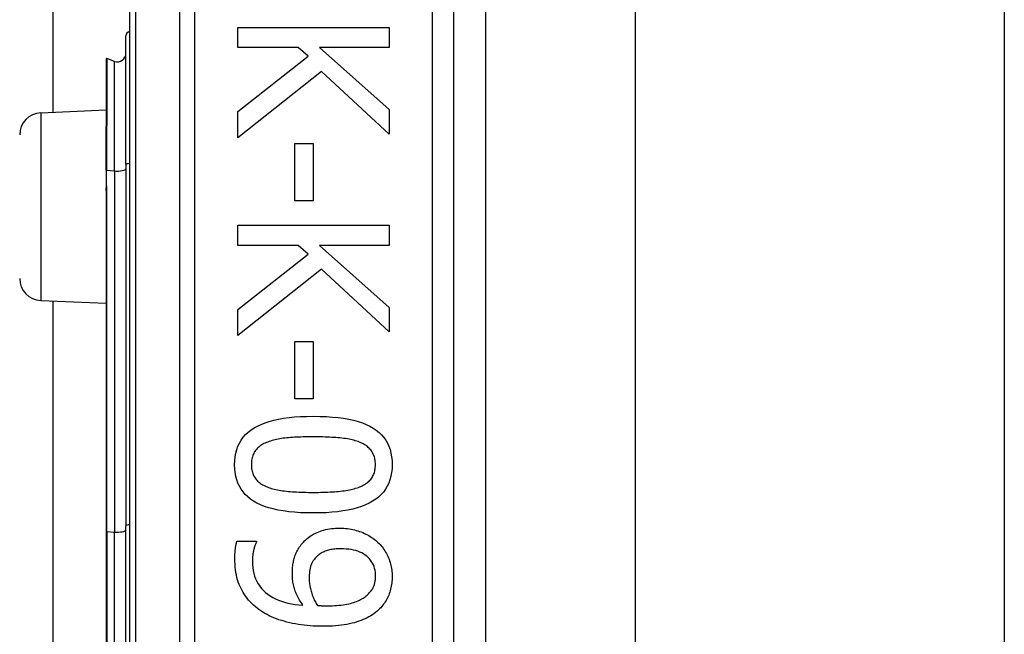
# Model space of a CAD drawing. Header units: inches. Extents: x 7 to 171, y 11 to 89.
# Tile 45 of 128: x 42.303 to 43.2, y 36.186 to 36.746. Entities that reach past the tile are written whole.
import ezdxf

# ---------------------------------------------------------------- set-up
doc = ezdxf.new("R2010")
doc.units = ezdxf.units.IN
doc.header["$MEASUREMENT"] = 0
doc.layers.add('Visible Edges(ANSI)', color=7, linetype='Continuous', lineweight=25)
doc.layers.add('Visible Tangent Edges(ANSI)', color=7, linetype='Continuous', lineweight=25)

msp = doc.modelspace()

# ---------------------------------------------------------------- linework, layer by layer
at = {"layer": 'Visible Edges(ANSI)'}
for p, q in [((42.33342, 36.66169), (42.33342, 49.44127)), ((42.40307, 37.16682), (42.40307, 35.28464)), ((42.69834, 35.47573), (42.69834, 36.97573)), ((42.72713, 36.85565), (42.72713, 35.59581)), ((42.86357, 36.84123), (42.86357, 35.61023)), ((43.19957, 36.84123), (43.19957, 35.61023)), ((42.50163, 36.739), (42.63943, 36.739)), ((42.50163, 36.72069), (42.50163, 36.739)), ((42.63943, 36.739), (42.63943, 36.72069)), ((42.39981, 36.61395), (42.39981, 36.73129)), ((42.55668, 36.72069), (42.50163, 36.72069)), ((42.56573, 36.71265), (42.55668, 36.72069)), ((42.57611, 36.72069), (42.63943, 36.66419)), ((42.63943, 36.72069), (42.57611, 36.72069)), ((42.50163, 36.66229), (42.56573, 36.71265)), ((42.38189, 36.71014), (42.38189, 36.64945)), ((42.38925, 36.70803), (42.38242, 36.71051)), ((42.5779, 36.69891), (42.50163, 36.6385)), ((42.63943, 36.64185), (42.5779, 36.69891)), ((42.32219, 36.6612), (42.38189, 36.66381)), ((42.50163, 36.6385), (42.50163, 36.66229)), ((42.63943, 36.66419), (42.63943, 36.64185)), ((42.38189, 36.64945), (42.38189, 36.64883)), ((42.38189, 36.60883), (42.38189, 36.64883)), ((42.55356, 36.63314), (42.57031, 36.63314)), ((42.55356, 36.58099), (42.55356, 36.63314)), ((42.57031, 36.63314), (42.57031, 36.58099)), ((42.39981, 36.61395), (42.39981, 36.28509)), ((42.38189, 36.60883), (42.38189, 36.59602)), ((42.38189, 36.59602), (42.38189, 36.59032)), ((42.38189, 36.59032), (42.38189, 36.27989)), ((42.57031, 36.58099), (42.55356, 36.58099)), ((42.50163, 36.55877), (42.63943, 36.55877)), ((42.50163, 36.54046), (42.50163, 36.55877)), ((42.63943, 36.55877), (42.63943, 36.54046)), ((42.55668, 36.54046), (42.50163, 36.54046)), ((42.50163, 36.48206), (42.56573, 36.53242)), ((42.56573, 36.53242), (42.55668, 36.54046)), ((42.57611, 36.54046), (42.63943, 36.48396)), ((42.63943, 36.54046), (42.57611, 36.54046)), ((42.5779, 36.51868), (42.50163, 36.45827)), ((42.63943, 36.46162), (42.5779, 36.51868)), ((42.32219, 36.49026), (42.38189, 36.48765)), ((42.33342, 35.96169), (42.33342, 36.48977)), ((42.50163, 36.45827), (42.50163, 36.48206)), ((42.63943, 36.48396), (42.63943, 36.46162)), ((42.55356, 36.45291), (42.57031, 36.45291)), ((42.55356, 36.40077), (42.55356, 36.45291)), ((42.57031, 36.45291), (42.57031, 36.40077)), ((42.57031, 36.40077), (42.55356, 36.40077)), ((42.39981, 36.16637), (42.39981, 36.28509)), ((42.38189, 36.27989), (42.38189, 36.17157)), ((42.50085, 36.2709), (42.5186, 36.2709)), ((42.5186, 36.2709), (42.5186, 36.27001))]:
    msp.add_line(p, q, dxfattribs=at)
at = {"layer": 'Visible Edges(ANSI)', "flags": 128}
for points in [[(42.49873, 36.34069), (42.49885, 36.3444), (42.49922, 36.34795), (42.49983, 36.35132), (42.50069, 36.35453), (42.5018, 36.35757), (42.50315, 36.36044), (42.50475, 36.36314), (42.50659, 36.36568), (42.50868, 36.36804), (42.51102, 36.37024), (42.5136, 36.37227), (42.51643, 36.37413), (42.51951, 36.37584), (42.52284, 36.37739), (42.52644, 36.3788), (42.53029, 36.38006), (42.5344, 36.38117), (42.53877, 36.38213), (42.5434, 36.38295), (42.54829, 36.38361), (42.55343, 36.38413), (42.55884, 36.3845), (42.5645, 36.38472), (42.57042, 36.3848)], [(42.57042, 36.3848), (42.57649, 36.38472), (42.58229, 36.3845), (42.58781, 36.38412), (42.59305, 36.3836), (42.59802, 36.38293), (42.6027, 36.3821), (42.60711, 36.38113), (42.61124, 36.38001), (42.61509, 36.37874), (42.61866, 36.37731), (42.62195, 36.37574), (42.62497, 36.37402), (42.62772, 36.37214), (42.63024, 36.3701), (42.63251, 36.3679), (42.63455, 36.36553), (42.63635, 36.363), (42.63791, 36.3603), (42.63922, 36.35744), (42.6403, 36.35442), (42.64114, 36.35123), (42.64174, 36.34788), (42.6421, 36.34437), (42.64222, 36.34069)], [(42.57042, 36.36604), (42.56803, 36.36603), (42.56571, 36.36601), (42.56346, 36.36598), (42.56127, 36.36594), (42.55915, 36.36588), (42.5571, 36.36581), (42.55512, 36.36573), (42.5532, 36.36564), (42.55134, 36.36554), (42.54956, 36.36542), (42.54784, 36.36529), (42.54619, 36.36514), (42.54458, 36.36498), (42.54301, 36.36479), (42.54146, 36.36457), (42.53994, 36.36433), (42.53846, 36.36405), (42.537, 36.36375), (42.53557, 36.36342), (42.53418, 36.36306), (42.53281, 36.36267), (42.53147, 36.36226), (42.53016, 36.36182), (42.52888, 36.36135)], [(42.6124, 36.36124), (42.61121, 36.36169), (42.60996, 36.36212), (42.60866, 36.36252), (42.6073, 36.3629), (42.6059, 36.36325), (42.60445, 36.36358), (42.60294, 36.36389), (42.60139, 36.36416), (42.59978, 36.36442), (42.59812, 36.36465), (42.59641, 36.36485), (42.59465, 36.36503), (42.59284, 36.36519), (42.591, 36.36534), (42.58911, 36.36547), (42.58719, 36.36559), (42.58523, 36.3657), (42.58323, 36.36579), (42.58119, 36.36586), (42.57911, 36.36593), (42.577, 36.36598), (42.57484, 36.36601), (42.57265, 36.36603), (42.57042, 36.36604)], [(42.52888, 36.36135), (42.52771, 36.36089), (42.52659, 36.36039), (42.52551, 36.35987), (42.52448, 36.35931), (42.52349, 36.35872), (42.52255, 36.3581), (42.52166, 36.35744), (42.52081, 36.35676), (42.52001, 36.35604), (42.51925, 36.35529), (42.51854, 36.35451), (42.51788, 36.3537), (42.51726, 36.35285), (42.5167, 36.35196), (42.51619, 36.35102), (42.51574, 36.35005), (42.51534, 36.34902), (42.51499, 36.34796), (42.51469, 36.34686), (42.51445, 36.34571), (42.51427, 36.34452), (42.51413, 36.34328), (42.51405, 36.34201), (42.51403, 36.34069)], [(42.62692, 36.34069), (42.62689, 36.34196), (42.62682, 36.34318), (42.62669, 36.34437), (42.62652, 36.34552), (42.62629, 36.34664), (42.62601, 36.34771), (42.62569, 36.34875), (42.62531, 36.34975), (42.62488, 36.35071), (42.6244, 36.35163), (42.62387, 36.35252), (42.62329, 36.35336), (42.62266, 36.35418), (42.62198, 36.35496), (42.62125, 36.35572), (42.62047, 36.35645), (42.61964, 36.35715), (42.61875, 36.35782), (42.61782, 36.35846), (42.61684, 36.35907), (42.61581, 36.35966), (42.61472, 36.36021), (42.61359, 36.36074), (42.6124, 36.36124)], [(42.57053, 36.29669), (42.56449, 36.29677), (42.55872, 36.29699), (42.55322, 36.29737), (42.548, 36.29789), (42.54306, 36.29856), (42.53838, 36.29939), (42.53398, 36.30036), (42.52986, 36.30148), (42.52601, 36.30276), (42.52243, 36.30418), (42.51912, 36.30575), (42.51609, 36.30747), (42.51332, 36.30935), (42.51079, 36.31139), (42.5085, 36.31359), (42.50645, 36.31595), (42.50464, 36.31848), (42.50307, 36.32116), (42.50174, 36.32401), (42.50066, 36.32702), (42.49981, 36.3302), (42.49921, 36.33353), (42.49885, 36.33703), (42.49873, 36.34069)], [(42.51403, 36.34069), (42.51405, 36.33944), (42.51413, 36.33823), (42.51425, 36.33706), (42.51443, 36.33592), (42.51466, 36.33482), (42.51493, 36.33375), (42.51526, 36.33272), (42.51564, 36.33173), (42.51607, 36.33078), (42.51655, 36.32986), (42.51708, 36.32897), (42.51766, 36.32813), (42.51829, 36.32731), (42.51897, 36.32653), (42.5197, 36.32578), (42.52048, 36.32506), (42.52131, 36.32436), (42.52219, 36.3237), (42.52312, 36.32307), (42.52411, 36.32247), (42.52514, 36.3219), (42.52622, 36.32136), (42.52736, 36.32085), (42.52854, 36.32037)], [(42.64222, 36.34069), (42.64209, 36.337), (42.64172, 36.33347), (42.6411, 36.33011), (42.64023, 36.32691), (42.63912, 36.32388), (42.63775, 36.32102), (42.63614, 36.31833), (42.63428, 36.3158), (42.63217, 36.31344), (42.62981, 36.31125), (42.62721, 36.30922), (42.62435, 36.30736), (42.62125, 36.30565), (42.61789, 36.3041), (42.61429, 36.30269), (42.61043, 36.30143), (42.60632, 36.30032), (42.60196, 36.29936), (42.59735, 36.29855), (42.59249, 36.29788), (42.58738, 36.29736), (42.58201, 36.29699), (42.5764, 36.29677), (42.57053, 36.29669)], [(42.61263, 36.32048), (42.61378, 36.32096), (42.61488, 36.32147), (42.61593, 36.322), (42.61694, 36.32257), (42.6179, 36.32316), (42.61881, 36.32379), (42.61968, 36.32444), (42.62049, 36.32512), (42.62126, 36.32583), (42.62199, 36.32657), (42.62266, 36.32733), (42.62329, 36.32813), (42.62387, 36.32896), (42.6244, 36.32983), (42.62488, 36.33073), (42.62531, 36.33168), (42.62569, 36.33267), (42.62601, 36.3337), (42.62629, 36.33476), (42.62652, 36.33587), (42.62669, 36.33702), (42.62682, 36.3382), (42.62689, 36.33943), (42.62692, 36.34069)], [(42.52854, 36.32037), (42.5297, 36.31993), (42.53092, 36.31952), (42.53218, 36.31912), (42.53349, 36.31875), (42.53486, 36.3184), (42.53628, 36.31808), (42.53774, 36.31777), (42.53926, 36.31749), (42.54083, 36.31723), (42.54245, 36.31699), (42.54413, 36.31677), (42.54585, 36.31657), (42.54763, 36.31639), (42.54945, 36.31623), (42.55133, 36.31608), (42.55326, 36.31595), (42.55524, 36.31583), (42.55727, 36.31573), (42.55935, 36.31565), (42.56148, 36.31558), (42.56367, 36.31552), (42.5659, 36.31548), (42.56819, 36.31546), (42.57053, 36.31545)], [(42.57053, 36.31545), (42.57287, 36.31546), (42.57515, 36.31548), (42.57739, 36.31552), (42.57957, 36.31558), (42.5817, 36.31565), (42.58378, 36.31573), (42.5858, 36.31583), (42.58778, 36.31595), (42.5897, 36.31608), (42.59157, 36.31623), (42.59339, 36.31639), (42.59515, 36.31657), (42.59687, 36.31677), (42.59854, 36.31699), (42.60016, 36.31723), (42.60173, 36.3175), (42.60326, 36.31779), (42.60474, 36.31811), (42.60617, 36.31844), (42.60756, 36.3188), (42.6089, 36.31919), (42.61019, 36.31959), (42.61143, 36.32002), (42.61263, 36.32048)], [(42.55947, 36.26788), (42.56044, 36.26909), (42.56145, 36.27024), (42.56251, 36.27135), (42.5636, 36.2724), (42.56473, 36.27341), (42.56591, 36.27436), (42.56713, 36.27527), (42.56838, 36.27612), (42.56968, 36.27693), (42.57102, 36.27769), (42.5724, 36.27839), (42.57382, 36.27905), (42.57529, 36.27966), (42.57681, 36.28021), (42.57837, 36.28071), (42.57998, 36.28116), (42.58165, 36.28156), (42.58336, 36.2819), (42.58512, 36.28219), (42.58693, 36.28243), (42.58878, 36.28261), (42.59069, 36.28274), (42.59264, 36.28282), (42.59465, 36.28285)], [(42.59465, 36.28285), (42.5964, 36.28282), (42.59814, 36.28275), (42.59984, 36.28263), (42.60152, 36.28246), (42.60318, 36.28225), (42.60481, 36.28198), (42.60642, 36.28167), (42.608, 36.28131), (42.60956, 36.2809), (42.61109, 36.28044), (42.6126, 36.27994), (42.61408, 36.27939), (42.61553, 36.27879), (42.61695, 36.27816), (42.61834, 36.27749), (42.61969, 36.27679), (42.621, 36.27606), (42.62229, 36.27528), (42.62353, 36.27447), (42.62475, 36.27363), (42.62593, 36.27275), (42.62708, 36.27183), (42.62819, 36.27088), (42.62926, 36.26989)], [(42.49895, 36.25527), (42.49895, 36.25588), (42.49896, 36.25651), (42.49898, 36.25714), (42.49899, 36.25778), (42.49902, 36.25842), (42.49905, 36.25908), (42.49908, 36.25974), (42.49912, 36.2604), (42.49917, 36.26108), (42.49922, 36.26176), (42.49928, 36.26244), (42.49934, 36.26314), (42.49941, 36.26383), (42.49949, 36.26452), (42.49958, 36.26519), (42.49968, 36.26586), (42.49979, 36.26652), (42.49991, 36.26717), (42.50005, 36.26781), (42.50019, 36.26845), (42.50034, 36.26907), (42.5005, 36.26969), (42.50067, 36.2703), (42.50085, 36.2709)], [(42.5186, 36.27001), (42.51838, 36.2696), (42.51816, 36.26915), (42.51794, 36.26867), (42.51773, 36.26816), (42.51752, 36.26761), (42.51731, 36.26702), (42.5171, 36.2664), (42.51689, 36.26574), (42.51669, 36.26504), (42.51649, 36.26431), (42.51629, 36.26355), (42.51609, 36.26275), (42.5159, 36.26193), (42.51573, 36.26111), (42.51558, 36.26028), (42.51544, 36.25946), (42.51532, 36.25863), (42.51521, 36.25781), (42.51512, 36.25698), (42.51505, 36.25615), (42.51499, 36.25531), (42.51495, 36.25448), (42.51493, 36.25365), (42.51492, 36.25281)], [(42.55132, 36.24131), (42.55133, 36.24256), (42.55137, 36.2438), (42.55143, 36.24502), (42.55151, 36.24623), (42.55161, 36.24741), (42.55174, 36.24858), (42.55189, 36.24973), (42.55207, 36.25086), (42.55226, 36.25198), (42.55249, 36.25307), (42.55273, 36.25415), (42.553, 36.25521), (42.5533, 36.25626), (42.55364, 36.25731), (42.55403, 36.25837), (42.55446, 36.25942), (42.55494, 36.26048), (42.55545, 36.26153), (42.55602, 36.26259), (42.55662, 36.26365), (42.55727, 36.26471), (42.55796, 36.26576), (42.5587, 36.26682), (42.55947, 36.26788)], [(42.59543, 36.26409), (42.594, 36.26407), (42.59261, 36.26403), (42.59127, 36.26395), (42.58996, 36.26384), (42.58871, 36.2637), (42.58749, 36.26353), (42.58631, 36.26333), (42.58518, 36.26309), (42.58409, 36.26283), (42.58305, 36.26254), (42.58204, 36.26221), (42.58108, 36.26185), (42.58015, 36.26146), (42.57925, 36.26104), (42.57836, 36.26057), (42.5775, 36.26007), (42.57666, 36.25953), (42.57585, 36.25895), (42.57505, 36.25834), (42.57428, 36.25769), (42.57353, 36.257), (42.57281, 36.25627), (42.5721, 36.25551), (42.57142, 36.25471)], [(42.62714, 36.23919), (42.62709, 36.24105), (42.62692, 36.24285), (42.62663, 36.24459), (42.62624, 36.24626), (42.62573, 36.24787), (42.62511, 36.24942), (42.62437, 36.2509), (42.62352, 36.25231), (42.62256, 36.25366), (42.62148, 36.25495), (42.62029, 36.25617), (42.61899, 36.25733), (42.61758, 36.25841), (42.61607, 36.2594), (42.61446, 36.26029), (42.61275, 36.26108), (42.61094, 36.26179), (42.60903, 36.2624), (42.60701, 36.26291), (42.6049, 36.26334), (42.60268, 36.26367), (42.60037, 36.2639), (42.59795, 36.26404), (42.59543, 36.26409)], [(42.62926, 36.26989), (42.63027, 36.26893), (42.63124, 36.26792), (42.63216, 36.26688), (42.63306, 36.26581), (42.63391, 36.26469), (42.63472, 36.26354), (42.6355, 36.26236), (42.63624, 36.26113), (42.63694, 36.25988), (42.6376, 36.25858), (42.63823, 36.25725), (42.63881, 36.25588), (42.63936, 36.25449), (42.63985, 36.2531), (42.6403, 36.25171), (42.6407, 36.25032), (42.64106, 36.24892), (42.64137, 36.24752), (42.64163, 36.24612), (42.64184, 36.24471), (42.64201, 36.24331), (42.64212, 36.2419), (42.64219, 36.24049), (42.64222, 36.23907)], [(42.52095, 36.2087), (42.5192, 36.21005), (42.51752, 36.21143), (42.51591, 36.21287), (42.51437, 36.21435), (42.5129, 36.21587), (42.5115, 36.21744), (42.51017, 36.21905), (42.50891, 36.22071), (42.50773, 36.22242), (42.50661, 36.22416), (42.50557, 36.22596), (42.50459, 36.2278), (42.50369, 36.22969), (42.50287, 36.23166), (42.50212, 36.2337), (42.50146, 36.23581), (42.50087, 36.23799), (42.50036, 36.24025), (42.49993, 36.24257), (42.49958, 36.24497), (42.4993, 36.24744), (42.49911, 36.24997), (42.49899, 36.25258), (42.49895, 36.25527)], [(42.57142, 36.25471), (42.57095, 36.25411), (42.57051, 36.25349), (42.57009, 36.25287), (42.5697, 36.25223), (42.56934, 36.25158), (42.56901, 36.25092), (42.5687, 36.25025), (42.56842, 36.24957), (42.56817, 36.24888), (42.56794, 36.24817), (42.56774, 36.24745), (42.56757, 36.24672), (42.56742, 36.24598), (42.56728, 36.24523), (42.56715, 36.24447), (42.56704, 36.2437), (42.56694, 36.24292), (42.56686, 36.24213), (42.56679, 36.24133), (42.56673, 36.24052), (42.56668, 36.2397), (42.56665, 36.23887), (42.56663, 36.23803), (42.56662, 36.23718)], [(42.51492, 36.25281), (42.515, 36.24985), (42.51525, 36.24699), (42.51567, 36.24425), (42.51625, 36.24161), (42.51699, 36.23908), (42.51791, 36.23666), (42.51899, 36.23435), (42.52023, 36.23214), (42.52164, 36.23004), (42.52322, 36.22805), (42.52496, 36.22617), (42.52687, 36.22439), (42.52893, 36.22273), (42.53113, 36.22119), (42.53348, 36.21978), (42.53596, 36.21849), (42.53859, 36.21732), (42.54136, 36.21628), (42.54427, 36.21536), (42.54731, 36.21456), (42.55051, 36.21389), (42.55384, 36.21334), (42.55731, 36.21291), (42.56093, 36.21261)], [(42.56093, 36.21261), (42.56011, 36.21383), (42.55933, 36.21505), (42.55858, 36.21625), (42.55788, 36.21745), (42.55721, 36.21863), (42.55658, 36.21981), (42.55599, 36.22098), (42.55544, 36.22214), (42.55493, 36.22329), (42.55445, 36.22443), (42.55401, 36.22556), (42.55361, 36.22668), (42.55325, 36.2278), (42.55291, 36.22895), (42.55261, 36.23011), (42.55234, 36.23128), (42.5521, 36.23248), (42.55189, 36.23369), (42.55172, 36.23491), (42.55158, 36.23616), (42.55147, 36.23742), (42.55139, 36.2387), (42.55134, 36.23999), (42.55132, 36.24131)], [(42.56662, 36.23718), (42.56663, 36.23618), (42.56668, 36.23518), (42.56675, 36.23416), (42.56685, 36.23313), (42.56698, 36.23209), (42.56714, 36.23103), (42.56732, 36.22997), (42.56754, 36.22889), (42.56778, 36.2278), (42.56806, 36.22669), (42.56836, 36.22558), (42.56869, 36.22445), (42.56904, 36.22332), (42.56941, 36.22222), (42.56981, 36.22115), (42.57022, 36.22009), (42.57065, 36.21906), (42.5711, 36.21805), (42.57157, 36.21707), (42.57206, 36.21611), (42.57257, 36.21517), (42.5731, 36.21426), (42.57365, 36.21337), (42.57421, 36.2125)], [(42.61933, 36.22188), (42.62005, 36.22255), (42.62074, 36.22322), (42.62139, 36.2239), (42.62199, 36.22458), (42.62256, 36.22526), (42.6231, 36.22594), (42.62359, 36.22662), (42.62404, 36.22731), (42.62446, 36.228), (42.62483, 36.22869), (42.62517, 36.22939), (42.62547, 36.23009), (42.62574, 36.23079), (42.62598, 36.2315), (42.6262, 36.23222), (42.6264, 36.23296), (42.62657, 36.2337), (42.62672, 36.23445), (42.62685, 36.23522), (42.62696, 36.23599), (42.62704, 36.23677), (42.6271, 36.23757), (42.62713, 36.23837), (42.62714, 36.23919)], [(42.64222, 36.23907), (42.6422, 36.2375), (42.64213, 36.23596), (42.64202, 36.23444), (42.64186, 36.23295), (42.64167, 36.23147), (42.64142, 36.23003), (42.64114, 36.22861), (42.6408, 36.22721), (42.64043, 36.22584), (42.64001, 36.2245), (42.63954, 36.22317), (42.63904, 36.22188), (42.63849, 36.22061), (42.6379, 36.21937), (42.63727, 36.21815), (42.6366, 36.21696), (42.63589, 36.21581), (42.63514, 36.21468), (42.63435, 36.21357), (42.63353, 36.2125), (42.63266, 36.21145), (42.63175, 36.21043), (42.63081, 36.20944), (42.62982, 36.20848)], [(42.58292, 36.21216), (42.58521, 36.21218), (42.58743, 36.21223), (42.58958, 36.21232), (42.59166, 36.21245), (42.59366, 36.21261), (42.5956, 36.21281), (42.59746, 36.21304), (42.59925, 36.2133), (42.60097, 36.21361), (42.60262, 36.21395), (42.6042, 36.21432), (42.6057, 36.21473), (42.60715, 36.21517), (42.60853, 36.21564), (42.60986, 36.21614), (42.61114, 36.21667), (42.61236, 36.21722), (42.61352, 36.2178), (42.61463, 36.21841), (42.61568, 36.21905), (42.61667, 36.21971), (42.61761, 36.22041), (42.6185, 36.22113), (42.61933, 36.22188)], [(42.57421, 36.2125), (42.57444, 36.21248), (42.57469, 36.21246), (42.57494, 36.21244), (42.57521, 36.21242), (42.5755, 36.2124), (42.57579, 36.21239), (42.5761, 36.21237), (42.57642, 36.21235), (42.57676, 36.21233), (42.57711, 36.21231), (42.57747, 36.21229), (42.57784, 36.21227), (42.57823, 36.21226), (42.57862, 36.21224), (42.57902, 36.21223), (42.57942, 36.21221), (42.57984, 36.2122), (42.58026, 36.21219), (42.58068, 36.21218), (42.58112, 36.21218), (42.58156, 36.21217), (42.58201, 36.21217), (42.58246, 36.21216), (42.58292, 36.21216)], [(42.57879, 36.19351), (42.57596, 36.19354), (42.57315, 36.19362), (42.57036, 36.19376), (42.5676, 36.19394), (42.56486, 36.19418), (42.56215, 36.19448), (42.55947, 36.19483), (42.55681, 36.19523), (42.55417, 36.19568), (42.55156, 36.19619), (42.54897, 36.19675), (42.54641, 36.19737), (42.5439, 36.19803), (42.54145, 36.19875), (42.53908, 36.19952), (42.53678, 36.20034), (42.53455, 36.20121), (42.5324, 36.20213), (42.53031, 36.2031), (42.52829, 36.20412), (42.52635, 36.20519), (42.52448, 36.20631), (42.52268, 36.20748), (42.52095, 36.2087)], [(42.62982, 36.20848), (42.62853, 36.20731), (42.62716, 36.20619), (42.62573, 36.20511), (42.62424, 36.20407), (42.62268, 36.20308), (42.62106, 36.20214), (42.61937, 36.20124), (42.61761, 36.20039), (42.6158, 36.19958), (42.61391, 36.19882), (42.61196, 36.1981), (42.60995, 36.19742), (42.60785, 36.1968), (42.60567, 36.19623), (42.60339, 36.19571), (42.60103, 36.19525), (42.59857, 36.19484), (42.59602, 36.19449), (42.59337, 36.19419), (42.59064, 36.19395), (42.58782, 36.19376), (42.5849, 36.19362), (42.58189, 36.19354), (42.57879, 36.19351)]]:
    msp.add_lwpolyline(points, dxfattribs=at)
at = {"layer": 'Visible Edges(ANSI)'}
for centre, radius, start, end in [((42.40375, 36.73129), 0.00394, 100.02047, 180), ((42.39194, 36.71543), 0.00787, 250, 0), ((42.38229, 36.71014), 0.000394, 70, 180), ((42.32307, 36.64122), 0.02, 92.5, 180), ((42.32307, 36.51024), 0.02, 180, 267.5)]:
    msp.add_arc(centre, radius, start, end, dxfattribs=at)
at = {"layer": 'Visible Tangent Edges(ANSI)'}
for p, q in [((42.40883, 35.28464), (42.40883, 37.16682)), ((42.44848, 36.97573), (42.44848, 35.47573)), ((42.4624, 35.47573), (42.4624, 36.97573)), ((42.67866, 36.97573), (42.67866, 35.47573)), ((42.38242, 36.71051), (42.38242, 36.64965)), ((42.38925, 36.60824), (42.38925, 36.70803)), ((42.32219, 36.6612), (42.32219, 36.49026)), ((42.38216, 36.64893), (42.38216, 36.60887)), ((42.38216, 36.59606), (42.38216, 36.60887)), ((42.38216, 36.60887), (42.38925, 36.60824)), ((42.38925, 36.60824), (42.38925, 36.27937)), ((42.38242, 36.27998), (42.38242, 36.59041)), ((42.38242, 36.27998), (42.38242, 36.17148)), ((42.38242, 36.27998), (42.38925, 36.27937)), ((42.38925, 36.17209), (42.38925, 36.27937))]:
    msp.add_line(p, q, dxfattribs=at)
at = {"layer": 'Visible Tangent Edges(ANSI)', "flags": 128}
for points in [[(42.38216, 36.64893), (42.38214, 36.64898), (42.38212, 36.64902), (42.38211, 36.64906), (42.38209, 36.64909), (42.38207, 36.64913), (42.38206, 36.64916), (42.38204, 36.64919), (42.38203, 36.64921), (42.38201, 36.64924), (42.382, 36.64926), (42.38199, 36.64928), (42.38197, 36.6493), (42.38196, 36.64932), (42.38195, 36.64933), (42.38194, 36.64935), (42.38193, 36.64936), (42.38192, 36.64937), (42.38191, 36.64938), (42.38191, 36.6494), (42.3819, 36.64941), (42.3819, 36.64942), (42.3819, 36.64943), (42.38189, 36.64944), (42.38189, 36.64945)], [(42.38216, 36.64893), (42.38218, 36.64896), (42.3822, 36.64898), (42.38221, 36.64901), (42.38223, 36.64904), (42.38225, 36.64906), (42.38226, 36.64909), (42.38228, 36.64912), (42.3823, 36.64915), (42.38231, 36.64918), (42.38232, 36.64921), (42.38234, 36.64923), (42.38235, 36.64926), (42.38236, 36.64929), (42.38237, 36.64933), (42.38238, 36.64936), (42.38239, 36.64939), (42.3824, 36.64942), (42.3824, 36.64945), (42.38241, 36.64948), (42.38241, 36.64952), (42.38242, 36.64955), (42.38242, 36.64958), (42.38242, 36.64962), (42.38242, 36.64965)], [(42.38189, 36.59032), (42.38189, 36.59056), (42.3819, 36.5908), (42.3819, 36.59105), (42.38191, 36.59129), (42.38191, 36.59153), (42.38192, 36.59177), (42.38193, 36.59201), (42.38194, 36.59225), (42.38195, 36.59249), (42.38196, 36.59273), (42.38198, 36.59297), (42.38199, 36.59321), (42.382, 36.59345), (42.38201, 36.59369), (42.38203, 36.59393), (42.38204, 36.59417), (42.38206, 36.59441), (42.38207, 36.59465), (42.38208, 36.59488), (42.3821, 36.59512), (42.38211, 36.59536), (42.38213, 36.59559), (42.38214, 36.59583), (42.38216, 36.59606)], [(42.38242, 36.59041), (42.38242, 36.59064), (42.38242, 36.59088), (42.38241, 36.59111), (42.38241, 36.59135), (42.3824, 36.59159), (42.38239, 36.59182), (42.38239, 36.59206), (42.38238, 36.59229), (42.38237, 36.59253), (42.38235, 36.59276), (42.38234, 36.593), (42.38233, 36.59323), (42.38232, 36.59347), (42.3823, 36.59371), (42.38229, 36.59394), (42.38227, 36.59418), (42.38226, 36.59441), (42.38225, 36.59465), (42.38223, 36.59488), (42.38222, 36.59512), (42.3822, 36.59536), (42.38219, 36.59559), (42.38217, 36.59583), (42.38216, 36.59606)]]:
    msp.add_lwpolyline(points, dxfattribs=at)
at = {"layer": 'Visible Tangent Edges(ANSI)'}
for centre, major_axis, ratio, start_param in [((42.38229, 36.64945), (-0.000394, 0), 0.548442, 4.363323), ((42.38209, 36.64883), (-0.000197, 0), 0.542742, 4.363323), ((42.40375, 36.61395), (-0.00394, 0), 0.245714, 4.887279), ((42.38209, 36.60883), (-0.000197, 0), 0.245714, 4.363323), ((42.39194, 36.61006), (0.00787, 0), 0.245714, 4.363323), ((42.38209, 36.59602), (-0.000197, 0), 0.245714, 4.363323), ((42.38229, 36.59032), (-0.000394, 0), 0.245714, 4.363323), ((42.40375, 36.28509), (-0.00394, 0), 0.245714, 4.887279), ((42.38229, 36.27989), (-0.000394, 0), 0.245714, 4.363323), ((42.39194, 36.28119), (0.00787, 0), 0.245714, 4.363323)]:
    msp.add_ellipse(centre, major_axis=major_axis, ratio=ratio, start_param=start_param, end_param=6.283185, dxfattribs=at)

doc.saveas('drawing.dxf')
